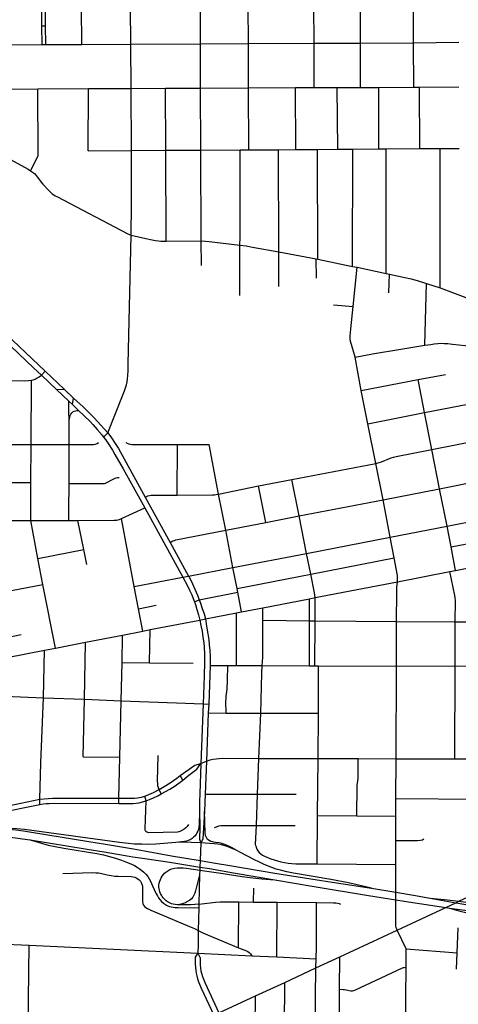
# Model space of a CAD drawing. Extents: x 1410746 to 1533160, y 578873 to 704954.
# Tile 136 of 227: x 1482220 to 1486019, y 640213 to 648741. Entities that reach past the tile are written whole.
import ezdxf

# ---------------------------------------------------------------- set-up
doc = ezdxf.new("R2010")
doc.units = 0
doc.header["$MEASUREMENT"] = 0
doc.layers.add('MC_STREETS', color=254, linetype='CONTINUOUS')

msp = doc.modelspace()

# ---------------------------------------------------------------- linework, layer by layer
at = {"layer": 'MC_STREETS'}
for p, q in [((1482412.3384, 648688.447175), (1482412.41805, 648851.604625)), ((1482444.808025, 648688.294975), (1482444.78715, 648851.8552)), ((1483183.201775, 648528.062675), (1483181.431925, 648850.366975)), ((1483786.8418, 648531.2868), (1483785.6935, 648854.8033)), ((1484200.776, 648533.522625), (1484199.45075, 648856.921575)), ((1484769.6652, 648537.788125), (1484768.4353, 648861.214275)), ((1485171.767175, 648538.514275), (1485171.065825, 648898.6869)), ((1485631.6989, 648539.944125), (1485631.036475, 648900.161875)), ((1482758.955175, 648526.018525), (1482755.222575, 648848.508375)), ((1482412.3384, 648688.447175), (1482444.808025, 648688.294975)), ((1482413.850825, 648524.355725), (1482412.3384, 648688.447175)), ((1482446.211, 648524.511625), (1482444.808025, 648688.294975)), ((1482090.67395, 648522.563275), (1482413.850825, 648524.355725)), ((1482413.850825, 648524.355725), (1482446.211, 648524.511625)), ((1482446.211, 648524.511625), (1482758.955175, 648526.018525)), ((1482758.955175, 648526.018525), (1483183.201775, 648528.062675)), ((1483183.201775, 648528.062675), (1483786.8418, 648531.2868)), ((1483185.1117, 648145.31085), (1483183.201775, 648528.062675)), ((1483786.8418, 648531.2868), (1484200.776, 648533.522625)), ((1483787.2281, 648148.7553), (1483786.8418, 648531.2868)), ((1484200.776, 648533.522625), (1484769.6652, 648537.788125)), ((1484202.128525, 648150.5272), (1484200.776, 648533.522625)), ((1484769.6652, 648537.788125), (1485171.767175, 648538.514275)), ((1484771.659475, 648153.6917), (1484769.6652, 648537.788125)), ((1485171.767175, 648538.514275), (1485631.6989, 648539.944125)), ((1485172.7616, 648154.7403), (1485171.767175, 648538.514275)), ((1485631.6989, 648539.944125), (1486023.1438, 648547.08185)), ((1485632.79345, 648156.05935), (1485631.6989, 648539.944125)), ((1482092.070075, 648139.847475), (1482376.441, 648140.5947)), ((1482376.441, 648140.5947), (1482816.3032, 648143.206475)), ((1482812.148075, 647605.66625), (1482816.3032, 648143.206475)), ((1482816.3032, 648143.206475), (1483185.1117, 648145.31085)), ((1483185.1117, 648145.31085), (1483484.576975, 648147.236375)), ((1483188.543125, 647608.388775), (1483185.1117, 648145.31085)), ((1483484.576975, 648147.236375), (1483787.2281, 648148.7553)), ((1483487.17985, 647609.585), (1483484.576975, 648147.236375)), ((1483787.2281, 648148.7553), (1484202.128525, 648150.5272)), ((1483788.8853, 647610.955175), (1483787.2281, 648148.7553)), ((1484202.128525, 648150.5272), (1484610.417575, 648152.704875)), ((1484206.21365, 647612.474325), (1484202.128525, 648150.5272)), ((1484610.417575, 648152.704875), (1484771.659475, 648153.6917)), ((1484612.371525, 647615.7863), (1484610.417575, 648152.704875)), ((1484771.659475, 648153.6917), (1484971.1721, 648154.57265)), ((1484971.1721, 648154.57265), (1485172.7616, 648154.7403)), ((1484974.590525, 647618.2978), (1484971.1721, 648154.57265)), ((1485172.7616, 648154.7403), (1485330.48635, 648154.6514)), ((1485329.787325, 647621.2742), (1485330.48635, 648154.6514)), ((1485330.48635, 648154.6514), (1485632.79345, 648156.05935)), ((1485632.79345, 648156.05935), (1485683.602825, 648156.295975)), ((1485683.602825, 648156.295975), (1486023.87355, 648157.76655)), ((1485686.557425, 647624.562875), (1485683.602825, 648156.295975)), ((1482812.148075, 647605.66625), (1483188.543125, 647608.388775)), ((1483188.543125, 647608.388775), (1483487.17985, 647609.585)), ((1483487.17985, 647609.585), (1483788.8853, 647610.955175)), ((1483489.645525, 646823.55595), (1483487.17985, 647609.585)), ((1483788.8853, 647610.955175), (1484129.731525, 647612.112125)), ((1483792.766, 646824.687175), (1483788.8853, 647610.955175)), ((1484129.731525, 647612.112125), (1484206.21365, 647612.474325)), ((1484206.21365, 647612.474325), (1484462.10685, 647614.51435)), ((1484462.10685, 647614.51435), (1484612.371525, 647615.7863)), ((1484464.611625, 646729.88475), (1484462.10685, 647614.51435)), ((1484612.371525, 647615.7863), (1484798.9391, 647617.0799)), ((1484798.9391, 647617.0799), (1484974.590525, 647618.2978)), ((1484802.13945, 646666.712425), (1484798.9391, 647617.0799)), ((1484974.590525, 647618.2978), (1485104.948675, 647619.20165)), ((1485103.911975, 646603.965425), (1485104.948675, 647619.20165)), ((1485104.948675, 647619.20165), (1485329.787325, 647621.2742)), ((1485329.787325, 647621.2742), (1485394.1453, 647621.867425)), ((1485394.1453, 647621.867425), (1485686.557425, 647624.562875)), ((1485395.293225, 646542.6714), (1485394.1453, 647621.867425)), ((1485686.557425, 647624.562875), (1485861.030675, 647625.605775)), ((1485860.6178, 646417.6091), (1485861.030675, 647625.605775)), ((1485861.030675, 647625.605775), (1486026.9591, 647626.349325)), ((1483489.645525, 646823.55595), (1483792.766, 646824.687175)), ((1483795.72365, 646611.50225), (1483792.766, 646824.687175)), ((1484466.13855, 646431.1181), (1484464.611625, 646729.88475)), ((1484464.611625, 646729.88475), (1484789.291525, 646669.117075)), ((1484789.291525, 646669.117075), (1484802.13945, 646666.712425)), ((1484790.37275, 646501.15115), (1484789.291525, 646669.117075)), ((1484802.13945, 646666.712425), (1485103.911975, 646603.965425)), ((1485103.911975, 646603.965425), (1485142.3871, 646596.0344)), ((1485107.605275, 646257.966175), (1485142.3871, 646596.0344)), ((1485142.3871, 646596.0344), (1485395.293225, 646542.6714)), ((1485395.293225, 646542.6714), (1485422.294375, 646536.9381)), ((1485418.720025, 646375.6922), (1485422.294375, 646536.9381)), ((1485729.290475, 645920.753675), (1485742.1988, 646455.897025)), ((1485742.1988, 646455.897025), (1485860.6178, 646417.6091)), ((1485860.6178, 646417.6091), (1486402.191225, 646213.2022)), ((1484938.38735, 646272.24855), (1485107.605275, 646257.966175)), ((1485179.12835, 645528.0537), (1485124.938475, 645819.176575)), ((1482407.951275, 645661.118925), (1482441.52235, 645695.491375)), ((1482441.52235, 645695.491375), (1482605.952, 645540.179675)), ((1482319.7255, 645062.645775), (1482321.223075, 645617.77905)), ((1482407.951275, 645661.118925), (1482538.785625, 645537.84615)), ((1485179.12835, 645528.0537), (1485670.3518, 645624.8907)), ((1485670.3518, 645624.8907), (1485906.9946, 645668.386825)), ((1485727.34655, 645339.20665), (1485670.3518, 645624.8907)), ((1482538.785625, 645537.84615), (1482605.952, 645540.179675)), ((1482538.785625, 645537.84615), (1482645.192025, 645437.5895)), ((1482605.952, 645540.179675), (1482687.70365, 645462.961325)), ((1485236.522675, 645241.67345), (1485179.12835, 645528.0537)), ((1482676.835525, 645407.77485), (1482687.70365, 645462.961325)), ((1482645.192025, 645437.5895), (1482676.835525, 645407.77485)), ((1482676.835525, 645407.77485), (1482731.045775, 645355.588825)), ((1485727.34655, 645339.20665), (1486177.47755, 645425.98755)), ((1482649.2048, 645062.28955), (1482648.53335, 645272.028675)), ((1485236.522675, 645241.67345), (1485727.34655, 645339.20665)), ((1485790.354775, 645017.535675), (1485727.34655, 645339.20665)), ((1485304.384975, 644898.17915), (1485236.522675, 645241.67345)), ((1482947.5505, 645125.3801), (1482983.5006, 645161.409975)), ((1485790.354775, 645017.535675), (1486455.182675, 645148.744325)), ((1482027.0401, 645062.669475), (1482319.7255, 645062.645775)), ((1482317.588825, 644731.4545), (1482319.7255, 645062.645775)), ((1482319.7255, 645062.645775), (1482649.2048, 645062.28955)), ((1482647.7376, 644725.03885), (1482649.2048, 645062.28955)), ((1483584.637475, 644623.971925), (1483586.590175, 645060.785125)), ((1483586.590175, 645060.785125), (1483862.462575, 645060.987825)), ((1483943.174, 644632.716475), (1483862.462575, 645060.987825)), ((1485856.77335, 644678.481825), (1485790.354775, 645017.535675)), ((1484577.2041, 644758.454075), (1485304.384975, 644898.17915)), ((1485367.7237, 644582.994925), (1485304.384975, 644898.17915)), ((1484290.02415, 644702.706425), (1484577.2041, 644758.454075)), ((1484639.73395, 644443.843225), (1484577.2041, 644758.454075)), ((1485856.77335, 644678.481825), (1486522.2361, 644810.11295)), ((1482022.3555, 644732.375425), (1482317.588825, 644731.4545)), ((1482316.349325, 644402.4955), (1482317.588825, 644731.4545)), ((1483943.174, 644632.716475), (1484290.02415, 644702.706425)), ((1484353.5432, 644387.0305), (1484290.02415, 644702.706425)), ((1485367.7237, 644582.994925), (1485856.77335, 644678.481825)), ((1485922.329975, 644355.1754), (1485856.77335, 644678.481825)), ((1483306.35015, 644605.396375), (1483522.68035, 644213.2822)), ((1484004.762275, 644319.7245), (1483943.174, 644632.716475)), ((1483101.208975, 644419.5342), (1483303.12245, 644513.4758)), ((1483303.12245, 644513.4758), (1483634.7439, 643913.4026)), ((1484639.73395, 644443.843225), (1485367.7237, 644582.994925)), ((1485428.845075, 644258.93935), (1485367.7237, 644582.994925)), ((1483213.24855, 643832.1135), (1483101.208975, 644419.5342)), ((1484353.5432, 644387.0305), (1484639.73395, 644443.843225)), ((1484704.09885, 644118.724425), (1484639.73395, 644443.843225)), ((1485922.329975, 644355.1754), (1486584.4425, 644483.223375)), ((1482037.9751, 644402.651875), (1482316.349325, 644402.4955)), ((1482316.349325, 644402.4955), (1482645.986675, 644403.9462)), ((1482378.509125, 644073.571725), (1482316.349325, 644402.4955)), ((1482645.986675, 644403.9462), (1482724.831625, 644404.293175)), ((1482775.293825, 644151.0896), (1482724.831625, 644404.293175)), ((1484004.762275, 644319.7245), (1484353.5432, 644387.0305)), ((1485428.845075, 644258.93935), (1485922.329975, 644355.1754)), ((1485957.1302, 644174.2861), (1485922.329975, 644355.1754)), ((1484067.632375, 643995.6913), (1484004.762275, 644319.7245)), ((1484704.09885, 644118.724425), (1485428.845075, 644258.93935)), ((1485462.778375, 644079.63165), (1485428.845075, 644258.93935)), ((1485957.1302, 644174.2861), (1486619.86565, 644305.1266)), ((1483522.68035, 644213.2822), (1483682.912725, 643922.381125)), ((1485996.1872, 643971.270425), (1485957.1302, 644174.2861)), ((1482378.509125, 644073.571725), (1482775.293825, 644151.0896)), ((1482800.842025, 644023.057325), (1482775.293825, 644151.0896)), ((1484067.632375, 643995.6913), (1484704.09885, 644118.724425)), ((1484740.703925, 643938.59245), (1484704.09885, 644118.724425)), ((1484740.703925, 643938.59245), (1485462.778375, 644079.63165)), ((1485996.1872, 643971.270425), (1486659.62385, 644100.398575)), ((1482421.349825, 643848.4988), (1482378.509125, 644073.571725)), ((1483682.912725, 643922.381125), (1484067.632375, 643995.6913)), ((1484102.82485, 643814.30895), (1484067.632375, 643995.6913)), ((1483213.24855, 643832.1135), (1483634.7439, 643913.4026)), ((1483634.7439, 643913.4026), (1483682.912725, 643922.381125)), ((1484102.82485, 643814.30895), (1484740.703925, 643938.59245)), ((1485492.0798, 643873.458675), (1485946.980475, 643961.76265)), ((1485946.980475, 643961.76265), (1485996.1872, 643971.270425)), ((1482148.983025, 643795.9675), (1482421.349825, 643848.4988)), ((1482531.321375, 643298.01715), (1482421.349825, 643848.4988)), ((1483250.301325, 643637.846775), (1483213.24855, 643832.1135)), ((1484779.610975, 643735.006775), (1485492.0798, 643873.458675)), ((1483775.497525, 643716.66015), (1484109.181375, 643781.547325)), ((1484109.181375, 643781.547325), (1484102.82485, 643814.30895)), ((1484142.2303, 643611.21285), (1484109.181375, 643781.547325)), ((1484731.5378, 643725.66485), (1484779.610975, 643735.006775)), ((1484778.75885, 643534.37785), (1484779.610975, 643735.006775)), ((1483250.301325, 643637.846775), (1483402.7669, 643668.9029)), ((1483733.356475, 643699.524975), (1483775.497525, 643716.66015)), ((1484327.166875, 643647.084675), (1484731.5378, 643725.66485)), ((1484730.905625, 643534.872275), (1484731.5378, 643725.66485)), ((1483286.9842, 643445.5193), (1483250.301325, 643637.846775)), ((1483828.310275, 643550.32235), (1484099.234725, 643602.873075)), ((1484096.8954, 643147.400725), (1484099.234725, 643602.873075)), ((1484099.234725, 643602.873075), (1484142.2303, 643611.21285)), ((1484142.2303, 643611.21285), (1484327.166875, 643647.084675)), ((1484327.01065, 643539.045175), (1484327.166875, 643647.084675)), ((1483351.131175, 643457.91935), (1483780.4848, 643540.916275)), ((1483780.4848, 643540.916275), (1483828.310275, 643550.32235)), ((1484327.01065, 643539.045175), (1484730.905625, 643534.872275)), ((1484729.3955, 643145.42505), (1484730.905625, 643534.872275)), ((1484730.905625, 643534.872275), (1484778.75885, 643534.37785)), ((1484776.78355, 643145.277025), (1484778.75885, 643534.37785)), ((1484778.75885, 643534.37785), (1485484.166325, 643527.089825)), ((1485482.518225, 643143.072575), (1485484.166325, 643527.089825)), ((1485484.166325, 643527.089825), (1485992.263025, 643525.648525)), ((1485991.68085, 643143.340475), (1485992.263025, 643525.648525)), ((1482080.086875, 643383.741975), (1482234.365, 643414.986875)), ((1482790.94655, 643348.694875), (1483111.108275, 643411.189075)), ((1483106.454225, 643172.59625), (1483111.108275, 643411.189075)), ((1483111.108275, 643411.189075), (1483286.9842, 643445.5193)), ((1483286.9842, 643445.5193), (1483351.131175, 643457.91935)), ((1483345.68325, 643171.186725), (1483351.131175, 643457.91935)), ((1482531.321375, 643298.01715), (1482790.94655, 643348.694875)), ((1482780.5108, 642854.7148), (1482790.94655, 643348.694875)), ((1482112.2239, 643217.19675), (1482436.454075, 643279.499475)), ((1482426.0409, 642868.214675), (1482436.454075, 643279.499475)), ((1482436.454075, 643279.499475), (1482531.321375, 643298.01715)), ((1483099.999325, 642841.68105), (1483106.454225, 643172.59625)), ((1483106.454225, 643172.59625), (1483345.68325, 643171.186725)), ((1483345.68325, 643171.186725), (1483722.226025, 643168.968175)), ((1483869.3157, 643148.1116), (1483857.332125, 642813.730325)), ((1483869.3157, 643148.1116), (1484024.072175, 643147.6282)), ((1484024.072175, 643147.6282), (1484096.8954, 643147.400725)), ((1484096.8954, 643147.400725), (1484321.7316, 643146.698425)), ((1484321.7316, 643146.698425), (1484729.3955, 643145.42505)), ((1484729.3955, 643145.42505), (1484776.78355, 643145.277025)), ((1484776.78355, 643145.277025), (1484809.13765, 643145.17595)), ((1484807.4526, 642734.50935), (1484809.13765, 643145.17595)), ((1484809.13765, 643145.17595), (1485482.518225, 643143.072575)), ((1485479.83315, 642340.571875), (1485482.518225, 643143.072575)), ((1485482.518225, 643143.072575), (1485991.68085, 643143.340475)), ((1485989.7504, 642340.31905), (1485991.68085, 643143.340475)), ((1485991.68085, 643143.340475), (1486400.78065, 643141.2283)), ((1481982.7143, 642885.62185), (1482426.0409, 642868.214675)), ((1482426.0409, 642868.214675), (1482780.5108, 642854.7148)), ((1482770.8202, 642357.587125), (1482780.5108, 642854.7148)), ((1482780.5108, 642854.7148), (1483099.999325, 642841.68105)), ((1483086.553975, 642354.472925), (1483099.999325, 642841.68105)), ((1483809.7716, 642815.306875), (1483789.91335, 642299.826825)), ((1483809.7716, 642815.306875), (1483857.332125, 642813.730325)), ((1483857.332125, 642813.730325), (1483854.118675, 642736.4394)), ((1483854.118675, 642736.4394), (1483837.20685, 642319.3668)), ((1483854.118675, 642736.4394), (1484008.026025, 642735.6568)), ((1484008.026025, 642735.6568), (1484307.581175, 642734.133575)), ((1484292.33285, 642342.723525), (1484307.581175, 642734.133575)), ((1484307.581175, 642734.133575), (1484807.4526, 642734.50935)), ((1484804.486075, 642343.1781), (1484807.4526, 642734.50935)), ((1482770.8202, 642357.587125), (1483086.553975, 642354.472925)), ((1483078.7175, 641998.55295), (1483086.553975, 642354.472925)), ((1483789.91335, 642299.826825), (1483837.20685, 642319.3668)), ((1483837.20685, 642319.3668), (1483827.545775, 642034.287975)), ((1484281.1561, 642034.374925), (1484292.33285, 642342.723525)), ((1484292.33285, 642342.723525), (1484804.486075, 642343.1781)), ((1484800.7219, 641848.253175), (1484804.486075, 642343.1781)), ((1484804.486075, 642343.1781), (1485151.6309, 642342.4594)), ((1485151.6309, 642342.4594), (1485479.83315, 642340.571875)), ((1485479.00855, 641994.21165), (1485479.83315, 642340.571875)), ((1485479.83315, 642340.571875), (1485989.7504, 642340.31905)), ((1485989.7504, 642340.31905), (1486285.347725, 642338.51655)), ((1483631.8854, 642155.700125), (1483610.112475, 642193.641)), ((1483446.539975, 642036.8293), (1483427.26245, 642072.901075)), ((1483827.545775, 642034.287975), (1483821.72795, 641884.9601)), ((1483827.545775, 642034.287975), (1484281.1561, 642034.374925)), ((1484270.28145, 641762.5268), (1484281.1561, 642034.374925)), ((1484281.1561, 642034.374925), (1484615.37705, 642034.0988)), ((1482394.5555, 641943.029025), (1482395.8069, 641989.2314)), ((1483077.72565, 641953.504725), (1483078.7175, 641998.55295)), ((1483314.819325, 641975.251375), (1483305.569825, 642017.059125)), ((1485478.64685, 641842.292025), (1485479.00855, 641994.21165)), ((1485479.00855, 641994.21165), (1486471.905025, 641989.20055)), ((1484797.1277, 641428.9737), (1484800.7219, 641848.253175)), ((1484800.7219, 641848.253175), (1485139.8758, 641845.662275)), ((1485139.8758, 641845.662275), (1485478.64685, 641842.292025)), ((1485478.1492, 641633.257925), (1485478.64685, 641842.292025)), ((1484270.28145, 641762.5268), (1484605.286225, 641760.362675)), ((1485477.6491, 641423.201925), (1485478.1492, 641633.257925)), ((1484797.1277, 641428.9737), (1485477.6491, 641423.201925)), ((1483777.7372, 641335.7935), (1483770.85045, 641080.133975)), ((1484244.280075, 641098.6387), (1484247.83915, 641219.882075)), ((1484116.20795, 640701.993575), (1484119.445375, 641099.729725)), ((1484119.445375, 641099.729725), (1484244.280075, 641098.6387)), ((1484244.280075, 641098.6387), (1484449.667825, 641096.843675)), ((1484446.046175, 640623.49585), (1484449.667825, 641096.843675)), ((1484449.667825, 641096.843675), (1484792.1189, 641093.85075)), ((1483770.54115, 641049.0611), (1483766.837625, 640852.0759)), ((1483770.85045, 641080.133975), (1483770.54115, 641049.0611)), ((1484992.128275, 640623.153), (1485490.083275, 640855.238375)), ((1485568.846375, 640692.73805), (1485490.083275, 640855.238375)), ((1486009.1353, 640659.966925), (1486016.987675, 640875.590425)), ((1482030.801775, 640736.18325), (1482302.539325, 640723.978425)), ((1482292.8548, 639800.932225), (1482302.539325, 640723.978425)), ((1482302.539325, 640723.978425), (1483761.8303, 640654.83445)), ((1485567.648875, 640533.6569), (1485568.846375, 640692.73805)), ((1485568.846375, 640692.73805), (1486009.1353, 640659.966925)), ((1483761.8303, 640654.83445), (1484229.6182, 640634.1188)), ((1484229.6182, 640634.1188), (1484446.046175, 640623.49585)), ((1484446.046175, 640623.49585), (1484787.068375, 640606.54755)), ((1484784.987475, 640527.831975), (1484992.128275, 640623.153)), ((1484784.987475, 640527.831975), (1484787.068375, 640606.54755)), ((1484990.7149, 640343.300725), (1484992.128275, 640623.153)), ((1486003.783975, 640518.364625), (1486009.1353, 640659.966925)), ((1484516.018125, 640402.6975), (1484784.987475, 640527.831975)), ((1484779.2752, 639862.836925), (1484784.987475, 640527.831975)), ((1485560.751575, 639850.084225), (1485567.648875, 640533.6569)), ((1484262.51745, 640286.03695), (1484516.018125, 640402.6975)), ((1484512.097625, 639869.047075), (1484516.018125, 640402.6975)), ((1484988.67545, 639856.744625), (1484990.7149, 640343.300725)), ((1483946.275625, 640138.929575), (1484262.51745, 640286.03695)), ((1484259.5722, 639947.629175), (1484262.51745, 640286.03695))]:
    msp.add_line(p, q, dxfattribs=at)
for points in [[(1482313.3782, 647432.621675), (1482377.7655, 647555.0063), (1482379.358375, 647561.37785), (1482379.710325, 647568.211875), (1482376.441, 648140.5947)], [(1481989.3661, 647611.737175), (1482011.77545, 647598.33885), (1482292.481425, 647445.012575), (1482313.3782, 647432.621675)], [(1483186.99915, 646874.452175), (1483188.31415, 647135.951275), (1483188.543125, 647608.388775)], [(1484127.90705, 646788.6514), (1484129.149275, 646858.3869), (1484129.731525, 647612.112125)], [(1482313.3782, 647432.621675), (1482332.294675, 647419.845625), (1482347.76615, 647407.055875), (1482362.2062, 647392.203275), (1482372.5205, 647379.6198), (1482383.86625, 647364.973475), (1482404.701175, 647336.299675), (1482420.7915, 647317.527625), (1482469.2688, 647265.1309), (1482489.897425, 647245.3274), (1482502.89345, 647233.3628), (1482514.858075, 647224.2862), (1482527.02895, 647216.24105), (1482541.262725, 647207.9896), (1483158.1853, 646886.7358), (1483186.99915, 646874.452175)], [(1482983.5006, 645161.409975), (1483110.189925, 645481.867425), (1483126.8566, 645527.44035), (1483135.710775, 645552.700775), (1483144.0441, 645579.523675), (1483150.2941, 645604.7841), (1483154.20035, 645629.00285), (1483156.99365, 645660.207025), (1483158.5022, 645698.67555), (1483160.266275, 645758.01675), (1483186.99915, 646874.452175)], [(1483186.99915, 646874.452175), (1483312.6344, 646844.79115), (1483368.8074, 646832.788925), (1483396.9128, 646828.20675), (1483421.9128, 646825.342175), (1483443.791675, 646823.89285), (1483489.645525, 646823.55595)], [(1483792.766, 646824.687175), (1483829.910025, 646822.86075), (1483862.500375, 646820.5119), (1484127.90705, 646788.6514)], [(1484128.167, 646351.44385), (1484126.853325, 646729.196475), (1484127.90705, 646788.6514)], [(1484127.90705, 646788.6514), (1484181.6509, 646780.874975), (1484237.142575, 646771.47955), (1484464.611625, 646729.88475)], [(1485422.294375, 646536.9381), (1485556.437275, 646508.4548), (1485609.56985, 646495.92095), (1485661.885025, 646481.207325), (1485742.1988, 646455.897025)], [(1481755.77095, 646304.5893), (1481788.523225, 646265.990025), (1481825.849625, 646223.2383), (1481875.762825, 646170.503925), (1481932.325375, 646113.167), (1482009.443375, 646037.2574), (1482339.712675, 645726.1124), (1482407.951275, 645661.118925)], [(1481791.0847, 646334.776875), (1481842.5597, 646276.840725), (1481893.159775, 646221.2493), (1481948.4924, 646163.56), (1481986.656925, 646125.365025), (1482041.561425, 646072.847675), (1482441.52235, 645695.491375)], [(1485124.938475, 645819.176575), (1485093.05275, 645926.972975), (1485086.80275, 645954.056325), (1485083.67775, 645979.056325), (1485083.67775, 646004.056325), (1485084.719425, 646028.361875), (1485087.56245, 646063.156325), (1485107.605275, 646257.966175)], [(1485124.938475, 645819.176575), (1485276.0834, 645846.3213), (1485521.132425, 645887.14695), (1485729.290475, 645920.753675)], [(1485729.290475, 645920.753675), (1485781.22815, 645928.900775), (1485810.965, 645932.9743), (1485841.5087, 645935.96425), (1485866.7691, 645937.787175), (1485897.120425, 645937.4552), (1485927.185775, 645935.70385), (1485967.7964, 645931.141225), (1486077.192975, 645917.46665), (1486114.84985, 645912.190225), (1486151.92055, 645906.2926), (1486205.514675, 645896.966975), (1486243.778925, 645890.609475), (1486283.2923, 645884.702825), (1486312.825475, 645880.629275), (1486337.091375, 645877.597), (1486361.03995, 645875.287175), (1486402.1876, 645872.5618)], [(1482020.888775, 645614.29885), (1482262.88975, 645614.133225), (1482295.962675, 645614.65405), (1482321.223075, 645617.77905)], [(1482321.223075, 645617.77905), (1482336.587675, 645621.4249), (1482354.556425, 645628.45615), (1482373.046, 645637.570725), (1482387.772925, 645646.680975), (1482407.951275, 645661.118925)], [(1482687.70365, 645462.961325), (1482769.815175, 645386.703925), (1482825.017625, 645333.194825), (1482864.0042, 645293.153425), (1482894.0342, 645260.708675), (1482983.5006, 645161.409975)], [(1482648.53335, 645272.028675), (1482644.944675, 645347.5636), (1482645.192025, 645437.5895)], [(1482648.53335, 645272.028675), (1482653.583475, 645296.178575), (1482658.00185, 645313.3162), (1482663.860775, 645325.5911), (1482671.38535, 645335.737475), (1482681.145, 645344.018375), (1482692.3032, 645350.353325), (1482703.97085, 645354.092975), (1482716.386425, 645355.439225), (1482731.045775, 645355.588825)], [(1482731.045775, 645355.588825), (1482779.661, 645310.264475), (1482830.61945, 645259.75985), (1482853.51765, 645235.2874), (1482892.637175, 645191.184125), (1482933.788675, 645143.189375), (1482947.5505, 645125.3801)], [(1482947.5505, 645125.3801), (1482963.9547, 645103.893425), (1482986.26555, 645071.23835), (1483022.997275, 645012.85425), (1483045.78315, 644974.73895), (1483116.78915, 644850.520125), (1483303.12245, 644513.4758)], [(1482983.5006, 645161.409975), (1483016.43475, 645117.8062), (1483047.819525, 645070.047275), (1483074.768075, 645025.792325), (1483306.35015, 644605.396375)], [(1482649.2048, 645062.28955), (1482841.50655, 645061.28485), (1482860.2171, 645062.0186), (1482877.05075, 645064.858375), (1482891.254875, 645070.98085), (1482903.5227, 645079.641125)], [(1483140.82815, 645078.562925), (1483157.8467, 645070.804475), (1483173.613875, 645065.298475), (1483190.694875, 645062.41355), (1483213.407, 645060.781325), (1483586.590175, 645060.785125)], [(1485304.384975, 644898.17915), (1485334.626825, 644906.042425), (1485353.098875, 644912.664475), (1485436.745875, 644945.77475), (1485458.703225, 644952.74535), (1485480.39195, 644957.560225), (1485790.354775, 645017.535675)], [(1482647.7376, 644725.03885), (1482940.81755, 644722.4391), (1482948.5914, 644722.921475), (1482956.01885, 644724.070975), (1482962.82605, 644726.389875), (1483035.256025, 644764.351075), (1483046.90775, 644769.58555), (1483055.935775, 644772.335), (1483068.075225, 644774.4902), (1483082.272925, 644775.7809)], [(1482645.986675, 644403.9462), (1482646.560925, 644495.2683), (1482647.7376, 644725.03885)], [(1483306.35015, 644605.396375), (1483329.766975, 644617.104775), (1483343.653675, 644620.644525), (1483359.7187, 644622.55055), (1483378.08405, 644623.451225), (1483584.637475, 644623.971925)], [(1483584.637475, 644623.971925), (1483889.416875, 644625.574575), (1483906.2131, 644626.572425), (1483922.8033, 644628.6978), (1483943.174, 644632.716475)], [(1482724.831625, 644404.293175), (1483038.22615, 644405.072925), (1483060.1861, 644406.4745), (1483073.43935, 644408.40725), (1483089.57285, 644413.927575), (1483101.208975, 644419.5342)], [(1483522.68035, 644213.2822), (1483547.383575, 644226.604), (1483560.20945, 644231.344), (1483572.361875, 644234.4212), (1484004.762275, 644319.7245)], [(1485492.0798, 643873.458675), (1485493.211275, 643890.9626), (1485493.733725, 643906.8394), (1485492.4665, 643926.813475), (1485462.778375, 644079.63165)], [(1483634.7439, 643913.4026), (1483671.1215, 643842.649825), (1483691.97255, 643799.826775), (1483710.046425, 643758.38145), (1483722.56455, 643727.83725), (1483733.356475, 643699.524975)], [(1483682.912725, 643922.381125), (1483689.84985, 643909.528), (1483717.31765, 643853.8614), (1483738.418675, 643807.4391), (1483760.1226, 643756.495175), (1483775.497525, 643716.66015)], [(1484779.610975, 643735.006775), (1484772.718375, 643776.005425), (1484740.703925, 643938.59245)], [(1485992.263025, 643525.648525), (1485994.68925, 643709.58315), (1485992.922375, 643732.5527), (1485989.3886, 643753.250525), (1485946.980475, 643961.76265)], [(1485484.166325, 643527.089825), (1485485.933325, 643783.40685), (1485486.294225, 643804.4216), (1485487.221675, 643822.2126), (1485492.0798, 643873.458675)], [(1483733.356475, 643699.524975), (1483742.5241, 643674.589025), (1483755.786675, 643633.76075), (1483768.890175, 643587.29415), (1483780.4848, 643540.916275)], [(1483775.497525, 643716.66015), (1483786.656, 643686.503225), (1483799.008825, 643650.688525), (1483816.793975, 643594.01715), (1483828.310275, 643550.32235)], [(1483780.4848, 643540.916275), (1483790.161675, 643494.43785), (1483799.536675, 643446.00035), (1483807.349175, 643392.87535), (1483814.313525, 643344.274525), (1483817.870775, 643305.65145), (1483822.03745, 643244.193125), (1483822.297875, 643176.224375), (1483819.016375, 643057.8848), (1483809.7716, 642815.306875)], [(1483828.310275, 643550.32235), (1483839.703675, 643487.607625), (1483850.682175, 643422.428375), (1483858.113925, 643369.824475), (1483862.402025, 643327.26605), (1483866.5687, 643276.7452), (1483868.652025, 643226.4848), (1483869.3157, 643148.1116)], [(1484321.7316, 643146.698425), (1484325.7999, 643217.990925), (1484326.5523, 643264.385875), (1484327.01065, 643539.045175)], [(1485992.263025, 643525.648525), (1486194.43965, 643525.12345), (1486219.2544, 643524.1106), (1486248.626975, 643521.578475), (1486282.810575, 643517.020675), (1486681.1211, 643458.375675)], [(1484008.026025, 642735.6568), (1484007.033475, 642838.997275), (1484007.959825, 642862.6015), (1484009.499525, 642881.84765), (1484014.509175, 642921.666775), (1484016.338625, 642942.852875), (1484020.14535, 643020.55255), (1484024.072175, 643147.6282)], [(1484307.581175, 642734.133575), (1484318.010425, 643080.00085), (1484321.7316, 643146.698425)], [(1482395.8069, 641989.2314), (1482403.1076, 642304.9815), (1482426.0409, 642868.214675)], [(1483099.999325, 642841.68105), (1483577.211775, 642823.058125), (1483809.7716, 642815.306875)], [(1483427.26245, 642072.901075), (1483421.320075, 642089.064225), (1483417.91635, 642105.200225), (1483415.78555, 642124.95845), (1483414.817025, 642146.266325), (1483419.79955, 642367.2202)], [(1483610.112475, 642193.641), (1483738.100425, 642283.734), (1483789.91335, 642299.826825)], [(1483631.8854, 642155.700125), (1483686.139225, 642198.746625), (1483753.7792, 642250.6458), (1483789.91335, 642299.826825)], [(1483789.91335, 642299.826825), (1483780.05735, 642036.28765), (1483778.613775, 641972.79455), (1483779.019825, 641885.8011)], [(1483837.20685, 642319.3668), (1483869.6524, 642329.540775), (1483893.81855, 642335.040125), (1483922.841575, 642339.959275), (1483949.161975, 642342.97515), (1483979.3208, 642344.071825), (1484292.33285, 642342.723525)], [(1485139.8758, 641845.662275), (1485142.724325, 642108.488825), (1485151.01655, 642169.3848), (1485151.6309, 642342.4594)], [(1483427.26245, 642072.901075), (1483472.194125, 642099.0024), (1483522.29015, 642130.469875), (1483581.59745, 642173.055075), (1483610.112475, 642193.641)], [(1483446.539975, 642036.8293), (1483519.861675, 642076.961125), (1483565.685075, 642105.595575), (1483631.8854, 642155.700125)], [(1483305.569825, 642017.059125), (1483339.608, 642030.00845), (1483379.540775, 642047.9464), (1483427.26245, 642072.901075)], [(1483314.819325, 641975.251375), (1483344.0624, 641985.940725), (1483379.935825, 642001.88995), (1483416.56385, 642019.649), (1483446.539975, 642036.8293)], [(1481963.437575, 641875.52775), (1482007.05335, 641909.175375), (1482395.8069, 641989.2314)], [(1481963.437575, 641875.52775), (1482020.320725, 641867.752875), (1482394.5555, 641943.029025)], [(1482394.5555, 641943.029025), (1482423.648775, 641948.388275), (1482449.1764, 641951.631575), (1482474.3828, 641953.27905), (1482519.46965, 641954.73695), (1483077.72565, 641953.504725)], [(1482395.8069, 641989.2314), (1482433.02725, 641993.18865), (1482468.503025, 641996.39735), (1482504.271625, 641998.1123), (1483078.7175, 641998.55295)], [(1483077.72565, 641953.504725), (1483171.011, 641952.10835), (1483202.345375, 641953.052575), (1483229.5673, 641955.360975), (1483254.94455, 641958.883275), (1483284.85095, 641965.6319), (1483314.819325, 641975.251375)], [(1483078.7175, 641998.55295), (1483179.4066, 641998.560125), (1483216.0564, 641999.391875), (1483241.175825, 642001.995875), (1483273.9096, 642008.3453), (1483305.569825, 642017.059125)], [(1483683.6895, 641770.2824), (1483670.491175, 641753.601775), (1483658.0319, 641741.765475), (1483644.285225, 641731.1495), (1483619.86055, 641715.415275), (1483608.652025, 641708.76295), (1483598.594075, 641705.535875), (1483586.400325, 641704.49005), (1483339.093925, 641698.6964), (1483329.9266, 641700.1931), (1483321.13345, 641704.496125), (1483313.27575, 641711.2313), (1483308.224375, 641721.33405), (1483306.309775, 641734.02435), (1483314.819325, 641975.251375)], [(1483779.019825, 641885.8011), (1483773.670175, 641770.70805), (1483771.847275, 641746.2289), (1483768.46185, 641728.52055), (1483762.472275, 641712.374725), (1483755.701425, 641698.312225), (1483748.9306, 641687.374725), (1483739.034775, 641673.57265), (1483726.795175, 641661.07265), (1483713.513925, 641649.874725), (1483695.8749, 641638.076475), (1483680.701425, 641631.64555), (1483664.5556, 641626.95805), (1483647.888925, 641623.83305), (1483573.8409, 641614.226175)], [(1483779.019825, 641885.8011), (1483780.474475, 641744.925375), (1483777.82515, 641643.8733), (1483787.973025, 641611.33835)], [(1483821.72795, 641884.9601), (1483806.58905, 641644.63025), (1483787.973025, 641611.33835)], [(1484100.49685, 641544.2635), (1484060.183825, 641568.840025), (1484042.8505, 641578.17335), (1484017.7394, 641589.728925), (1483996.40605, 641598.17335), (1483971.29495, 641605.5067), (1483946.8505, 641611.284475), (1483917.10295, 641615.86635), (1483876.984875, 641623.057325), (1483860.710575, 641631.00525), (1483847.46405, 641641.602475), (1483836.866825, 641656.74135), (1483830.4328, 641674.151075), (1483827.405025, 641696.102475), (1483821.72795, 641884.9601)], [(1483573.8409, 641614.226175), (1483399.33625, 641601.108525), (1483335.337975, 641597.928475), (1483277.9291, 641598.796425), (1483212.906475, 641601.506025), (1483164.0783, 641605.666725), (1483084.57905, 641615.1543), (1482260.916025, 641727.775975), (1482195.727625, 641733.59865), (1482139.35405, 641736.27965), (1482060.800025, 641735.950975)], [(1482060.800025, 641735.950975), (1482127.794475, 641731.214975), (1482185.780575, 641724.964975), (1482254.183375, 641715.589975), (1482323.280575, 641704.8261), (1482819.794125, 641622.544175), (1482963.436175, 641599.23505), (1483206.669725, 641559.2892), (1483302.403875, 641542.29145), (1483536.3485, 641499.0849), (1483782.272775, 641457.8901), (1483915.1255, 641435.635925), (1484040.411175, 641415.2311), (1484429.6922, 641349.6249), (1484740.597625, 641299.30375), (1484962.758875, 641264.424125), (1485266.89315, 641218.919775)], [(1483907.636, 641743.68145), (1483925.97955, 641751.573425), (1483945.389575, 641758.185625), (1483962.240025, 641761.1718), (1483985.916, 641762.878175), (1484270.28145, 641762.5268)], [(1484264.7312, 641586.67545), (1484263.69505, 641598.08005), (1484270.28145, 641762.5268)], [(1481730.79365, 641630.6399), (1481775.35485, 641641.230525), (1481833.839725, 641652.745675), (1481886.1106, 641661.580125), (1481940.988925, 641667.3261), (1481996.19725, 641669.75665), (1482054.8778, 641668.36775), (1482119.113925, 641663.853875), (1482184.3917, 641655.86775), (1482245.850025, 641647.1872), (1482311.1278, 641637.11775)], [(1482311.1278, 641637.11775), (1482805.832675, 641556.4754), (1482950.79795, 641533.0379), (1483201.231975, 641491.371225), (1483303.2285, 641475.746225), (1483520.72815, 641445.21205), (1483780.198475, 641402.05045), (1483865.0766, 641387.9314), (1484071.7512, 641351.88795), (1484429.988475, 641289.78955)], [(1482311.1278, 641637.11775), (1482408.363625, 641607.36115), (1482467.291, 641592.4997), (1482527.186825, 641579.9129), (1482603.1417, 641565.589975), (1482888.3694, 641518.2777), (1482946.02365, 641506.5622), (1482996.826775, 641494.198975), (1483049.951775, 641478.22675), (1483103.1417, 641460.121225), (1483146.826775, 641443.85175), (1483183.545525, 641428.8344), (1483214.5351, 641414.25105), (1483236.4101, 641402.011475), (1483255.94135, 641389.511475), (1483278.076775, 641372.8448), (1483295.00385, 641358.00105), (1483312.451775, 641339.511475), (1483328.858025, 641319.4594), (1483341.0976, 641300.7094), (1483352.0351, 641279.87605), (1483362.451775, 641258.5219), (1483371.826775, 641238.2094), (1483386.4101, 641206.17815), (1483402.9892, 641170.5781), (1483413.233025, 641152.2719), (1483423.9101, 641135.605225), (1483434.8476, 641121.0219), (1483449.170525, 641104.61565), (1483464.87505, 641090.429225), (1483474.582375, 641083.321625), (1483492.139275, 641072.323975), (1483504.639275, 641066.073975), (1483517.6601, 641060.86565), (1483532.50385, 641057.2198), (1483548.389275, 641053.8344), (1483567.3997, 641052.011475), (1483594.3323, 641051.602625), (1483770.54115, 641049.0611)], [(1483787.973025, 641611.33835), (1483705.812525, 641615.8162), (1483637.4417, 641617.008725), (1483573.8409, 641614.226175)], [(1483787.973025, 641611.33835), (1483782.272775, 641457.8901), (1483780.198475, 641402.05045), (1483779.2372, 641376.17325), (1483777.7372, 641335.7935)], [(1484100.49685, 641544.2635), (1484075.7146, 641555.880175), (1484050.8505, 641566.6178), (1484025.961625, 641576.17335), (1483998.850875, 641585.3091), (1483968.8411, 641593.053575), (1483937.47605, 641599.055525), (1483903.594075, 641603.314975), (1483864.48455, 641606.21915), (1483787.973025, 641611.33835)], [(1485478.1492, 641633.257925), (1485640.400625, 641631.651875), (1485665.170825, 641632.32135), (1485690.6105, 641634.664475), (1485709.355525, 641639.016), (1485721.74065, 641646.380125)], [(1485266.89315, 641218.919775), (1485067.843325, 641265.802225), (1484915.76, 641295.489725), (1484592.2812, 641349.205875), (1484534.964775, 641360.526875), (1484478.813525, 641374.079075), (1484440.8657, 641384.7277), (1484404.27315, 641397.31245), (1484367.09975, 641411.446075), (1484331.15565, 641426.82725), (1484290.62325, 641446.1025), (1484254.267025, 641465.0903), (1484132.055525, 641528.580975), (1484100.49685, 641544.2635)], [(1484264.7312, 641586.67545), (1484267.967375, 641572.66625), (1484274.8574, 641555.42945), (1484283.160025, 641541.84335), (1484294.405275, 641527.5024), (1484308.067875, 641515.9291), (1484323.45165, 641505.667525), (1484341.68075, 641496.65315), (1484395.9674, 641474.217325), (1484423.010575, 641464.601975), (1484452.457575, 641455.387275), (1484483.50715, 641446.973825), (1484514.156075, 641439.96265), (1484546.607875, 641434.95465), (1484577.457125, 641431.749525), (1484612.159375, 641429.848575), (1484797.1277, 641428.9737)], [(1482594.64485, 641345.849875), (1482851.965975, 641353.8876), (1482879.628725, 641352.6939), (1482904.323775, 641350.6916), (1482931.917325, 641346.443225), (1482954.604925, 641341.63745), (1482979.243175, 641335.0069), (1483012.382625, 641328.193175), (1483045.36875, 641324.373725), (1483073.840975, 641322.6376), (1483185.646525, 641320.9015), (1483202.6604, 641318.123725), (1483216.5493, 641314.304275), (1483230.4382, 641308.748725), (1483242.24375, 641301.109825), (1483254.396525, 641291.734825), (1483265.507625, 641280.2765), (1483272.7993, 641268.123725), (1483279.0493, 641253.540375), (1483283.5632, 641235.1376), (1483284.952075, 641217.08205), (1483282.86875, 641123.679275), (1483284.257625, 641103.193175), (1483287.72985, 641086.5265), (1483293.632625, 641072.290375), (1483301.965975, 641061.179275), (1483313.077075, 641051.109825), (1483326.271525, 641042.08205), (1483356.132625, 641027.84595), (1483690.7982, 640888.272975), (1483734.279925, 640868.309225), (1483766.837625, 640852.0759)], [(1483586.1334, 641075.6435), (1483566.647225, 641077.0545), (1483549.503125, 641080.309725), (1483536.253775, 641084.504825), (1483522.63165, 641090.138975), (1483506.2974, 641098.897925), (1483490.318225, 641109.1956), (1483476.35795, 641120.96315), (1483463.684325, 641133.983975), (1483454.65655, 641145.615925), (1483447.5385, 641157.5951), (1483440.246825, 641172.004825), (1483435.0385, 641186.41455), (1483431.04545, 641200.47705), (1483428.09405, 641214.365925), (1483426.53155, 641229.122875), (1483426.878775, 641247.178425), (1483429.135725, 641263.15065), (1483433.823225, 641280.685375), (1483438.510725, 641294.053425), (1483445.45515, 641309.3312), (1483453.7885, 641323.567325), (1483464.68005, 641338.1802), (1483475.313725, 641349.2479), (1483485.90655, 641358.28955), (1483502.00645, 641369.6472), (1483520.0186, 641379.846875), (1483539.4723, 641387.7901), (1483560.166175, 641392.8677), (1483584.0377, 641395.688875), (1483609.645325, 641396.1229), (1483635.904, 641395.037825), (1483666.06895, 641392.433675), (1483702.7443, 641387.876375), (1483779.2372, 641376.17325), (1483981.607125, 641345.21145), (1484148.465025, 641319.74195), (1484240.114075, 641308.4059), (1484316.676575, 641299.0309), (1484429.988475, 641289.78955)], [(1485490.083275, 640855.238375), (1485480.747625, 640877.292375), (1485477.921875, 640889.24745), (1485476.640425, 640902.2901), (1485477.05675, 641117.288275), (1485477.186, 641184.038025), (1485477.6491, 641423.201925)], [(1483777.7372, 641335.7935), (1483743.296625, 641195.174175), (1483736.526725, 641175.67615), (1483728.90265, 641157.950175), (1483719.94435, 641142.5114), (1483707.174025, 641127.26325), (1483689.955825, 641112.62135), (1483674.88025, 641102.665775), (1483656.391325, 641092.141325), (1483637.3335, 641085.0302), (1483618.275675, 641080.194625), (1483586.1334, 641075.6435)], [(1484429.988475, 641289.78955), (1484770.2404, 641233.70655), (1485240.0632, 641156.140375), (1485477.05675, 641117.288275), (1485550.114675, 641105.31135), (1485909.95845, 641051.6808), (1485943.411025, 641046.695075)], [(1485490.083275, 640855.238375), (1485909.95845, 641051.6808), (1485998.247975, 641092.98785), (1486025.072475, 641105.537925), (1486384.370775, 641273.638925)], [(1485266.89315, 641218.919775), (1485477.186, 641184.038025), (1485631.9674, 641158.364075), (1485774.70345, 641132.5735)], [(1483770.85045, 641080.133975), (1483870.925025, 641093.127725), (1483915.357275, 641097.661025), (1483955.62875, 641099.780575), (1483992.36765, 641100.84035), (1484119.445375, 641099.729725)], [(1484787.068375, 640606.54755), (1484789.73265, 640707.33185), (1484792.1189, 641093.85075)], [(1484792.1189, 641093.85075), (1484937.0324, 641093.219325), (1484958.9464, 641092.073325), (1484974.739675, 641089.612175), (1484987.4421, 641085.149175), (1484998.777525, 641079.1996)], [(1485774.70345, 641132.5735), (1485899.531275, 641122.0395), (1486025.072475, 641105.537925), (1486044.7643, 641102.949575), (1486203.097625, 641080.032925), (1486335.3893, 641061.80375), (1486398.769675, 641053.769625), (1486520.285125, 641038.36625), (1486659.347075, 641025.989425), (1486743.957925, 641021.3566), (1486824.1081, 641017.599575), (1486903.00595, 641014.8444), (1486975.096725, 641015.6157), (1487053.10745, 641018.930475), (1487162.183525, 641026.76745), (1487279.079175, 641036.229625), (1487505.808775, 641055.491025)], [(1485774.70345, 641132.5735), (1485998.247975, 641092.98785), (1486017.820175, 641089.521975), (1486164.806575, 641064.38625)], [(1483770.85045, 641080.133975), (1483736.3521, 641076.620475), (1483703.79945, 641075.1775), (1483586.1334, 641075.6435)], [(1485943.411025, 641046.695075), (1486022.580075, 641023.5288), (1486095.858925, 641006.2867), (1486185.05445, 640989.525725), (1486240.30705, 640980.899125), (1486330.93205, 640968.399125), (1486397.804575, 640958.75085), (1486435.61955, 640953.294975), (1486628.8487, 640923.867875), (1486748.9008, 640906.419975), (1486802.0258, 640899.1283), (1486875.202875, 640890.794975), (1486957.3201, 640883.266075), (1487041.95635, 640878.381775), (1487122.850525, 640875.783325), (1487537.373325, 640872.185)], [(1485943.411025, 641046.695075), (1486161.596825, 641017.00045)], [(1483766.837625, 640852.0759), (1483767.24265, 640774.028875), (1483765.68015, 640729.758025), (1483761.8303, 640654.83445)], [(1483766.837625, 640852.0759), (1483807.743875, 640832.248975), (1483848.18105, 640813.6832), (1484116.20795, 640701.993575)], [(1484116.20795, 640701.993575), (1484184.082125, 640675.4895), (1484194.94925, 640670.181775), (1484208.03025, 640663.0102), (1484218.64545, 640651.536525), (1484229.6182, 640634.1188)], [(1483761.8303, 640654.83445), (1483740.9342, 640620.350325), (1483740.9342, 640562.610375), (1483742.342475, 640532.191275), (1483745.15905, 640507.1237), (1483749.102275, 640483.4644), (1483753.890475, 640459.805125), (1483760.3686, 640434.455875), (1483768.81835, 640409.106625), (1483777.831425, 640386.573975), (1483792.62225, 640352.9088), (1483901.645825, 640118.1009)], [(1483761.8303, 640654.83445), (1483782.33795, 640616.4071), (1483782.4955, 640587.3309), (1483784.0279, 640556.4139), (1483786.16625, 640527.5011), (1483790.07375, 640503.811875), (1483794.897225, 640481.9127), (1483803.478225, 640453.6576), (1483812.475375, 640430.231), (1483827.929175, 640395.152275), (1483946.275625, 640138.929575)], [(1484990.7149, 640343.300725), (1485021.03325, 640342.430075), (1485032.56855, 640341.253275), (1485046.4548, 640339.317675), (1485087.31425, 640330.749725), (1485101.93405, 640329.692375), (1485113.0416, 640331.732525), (1485123.39685, 640335.1631), (1485535.981425, 640527.718475), (1485545.04725, 640530.844625), (1485551.9248, 640532.095075), (1485567.648875, 640533.6569)]]:
    msp.add_lwpolyline(points, dxfattribs=at)

doc.saveas('drawing.dxf')
